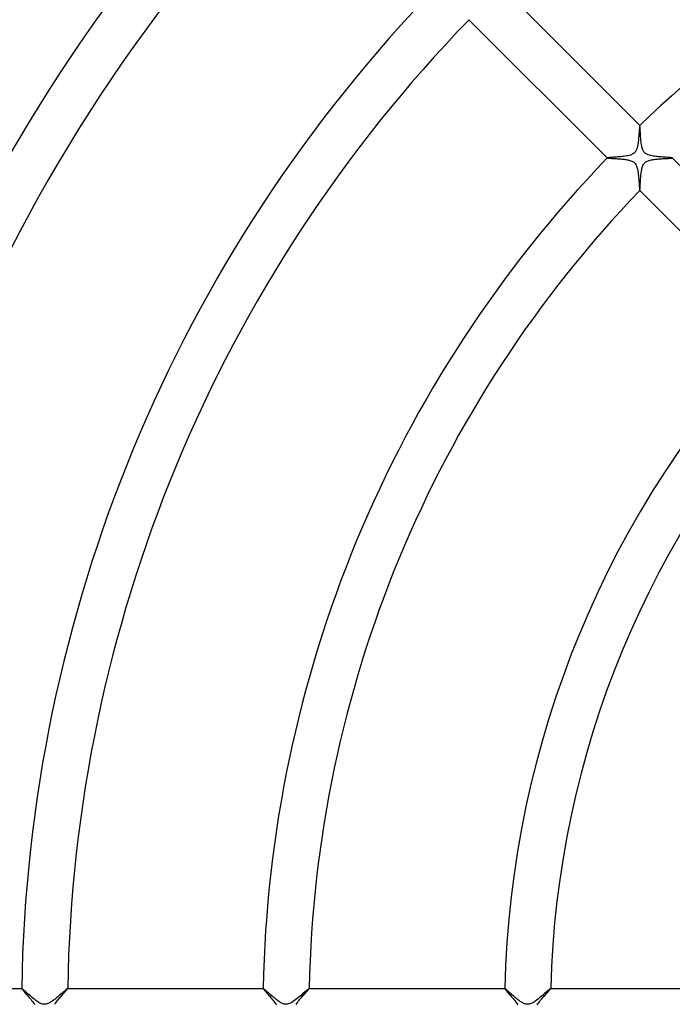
# Model space of a CAD drawing. Header units: millimetres. Extents: x -385 to 385, y -385 to 385.
# Tile 61 of 103: x -128 to -71, y 1 to 86. Entities that reach past the tile are written whole.
import ezdxf

# ---------------------------------------------------------------- set-up
doc = ezdxf.new("R2010")
doc.units = ezdxf.units.MM
doc.layers.add('HIDDEN', color=7, linetype='Continuous')
doc.layers.add('THICK', color=7, linetype='Continuous')

msp = doc.modelspace()

# ---------------------------------------------------------------- linework, layer by layer
at = {"layer": 'HIDDEN'}
for p, q in [((-74.311, 76.23), (-74.317, 76.154)), ((-74.306, 76.304), (-74.311, 76.23)), ((-74.3, 76.377), (-74.306, 76.304)), ((-74.295, 76.447), (-74.3, 76.377)), ((-74.29, 76.515), (-74.295, 76.447)), ((-74.285, 76.58), (-74.29, 76.515)), ((-74.281, 76.642), (-74.285, 76.58)), ((-74.276, 76.7), (-74.281, 76.642)), ((-74.272, 76.756), (-74.276, 76.7)), ((-74.268, 76.807), (-74.272, 76.756)), ((-74.264, 76.855), (-74.268, 76.807)), ((-74.26, 76.898), (-74.264, 76.855)), ((-74.256, 76.937), (-74.26, 76.898)), ((-74.252, 76.971), (-74.256, 76.937)), ((-74.249, 77), (-74.252, 76.971)), ((-74.245, 77.024), (-74.249, 77)), ((-74.242, 77.041), (-74.245, 77.024)), ((-74.238, 77.053), (-74.242, 77.041)), ((-74.235, 77.06), (-74.238, 77.053)), ((-74.234, 77.06), (-74.235, 77.06)), ((-74.233, 77.061), (-74.234, 77.06)), ((-74.234, 77.06), (-74.234, 77.06)), ((-74.232, 77.06), (-74.233, 77.061)), ((-74.231, 77.06), (-74.232, 77.06)), ((-74.232, 77.06), (-74.232, 77.06)), ((-74.409, 75.36), (-74.423, 75.288)), ((-74.396, 75.435), (-74.409, 75.36)), ((-74.385, 75.512), (-74.396, 75.435)), ((-74.374, 75.59), (-74.385, 75.512)), ((-74.364, 75.67), (-74.374, 75.59)), ((-74.355, 75.751), (-74.364, 75.67)), ((-74.346, 75.833), (-74.355, 75.751)), ((-74.338, 75.915), (-74.346, 75.833)), ((-74.331, 75.996), (-74.338, 75.915)), ((-74.324, 76.075), (-74.331, 75.996)), ((-74.317, 76.154), (-74.324, 76.075)), ((-74.965, 74.514), (-75.06, 74.48)), ((-74.887, 74.548), (-74.965, 74.514)), ((-74.824, 74.582), (-74.887, 74.548)), ((-74.772, 74.616), (-74.824, 74.582)), ((-74.725, 74.654), (-74.772, 74.616)), ((-74.68, 74.695), (-74.725, 74.654)), ((-74.639, 74.742), (-74.68, 74.695)), ((-74.603, 74.792), (-74.639, 74.742)), ((-74.57, 74.845), (-74.603, 74.792)), ((-74.541, 74.9), (-74.57, 74.845)), ((-74.516, 74.959), (-74.541, 74.9)), ((-74.493, 75.021), (-74.516, 74.959)), ((-74.472, 75.085), (-74.493, 75.021)), ((-74.454, 75.15), (-74.472, 75.085)), ((-74.438, 75.218), (-74.454, 75.15)), ((-74.423, 75.288), (-74.438, 75.218)), ((-77.06, 74.234), (-77.061, 74.233)), ((-77.061, 74.233), (-77.06, 74.232)), ((-77.046, 74.241), (-77.06, 74.235)), ((-77.06, 74.235), (-77.06, 74.234)), ((-77.06, 74.234), (-77.06, 74.234)), ((-77.06, 74.232), (-77.06, 74.232)), ((-77.06, 74.232), (-77.06, 74.231)), ((-77.015, 74.246), (-77.046, 74.241)), ((-76.969, 74.253), (-77.015, 74.246)), ((-76.908, 74.259), (-76.969, 74.253)), ((-76.833, 74.266), (-76.908, 74.259)), ((-76.746, 74.273), (-76.833, 74.266)), ((-76.648, 74.28), (-76.746, 74.273)), ((-76.54, 74.288), (-76.648, 74.28)), ((-76.424, 74.297), (-76.54, 74.288)), ((-76.301, 74.306), (-76.424, 74.297)), ((-76.172, 74.316), (-76.301, 74.306)), ((-76.041, 74.327), (-76.172, 74.316)), ((-75.91, 74.339), (-76.041, 74.327)), ((-75.778, 74.352), (-75.91, 74.339)), ((-75.648, 74.367), (-75.778, 74.352)), ((-75.522, 74.383), (-75.648, 74.367)), ((-75.399, 74.402), (-75.522, 74.383)), ((-75.281, 74.424), (-75.399, 74.402)), ((-75.167, 74.45), (-75.281, 74.424)), ((-75.06, 74.48), (-75.167, 74.45)), ((-73.957, 73.577), (-73.921, 73.649)), ((-73.921, 73.649), (-73.883, 73.71)), ((-73.883, 73.71), (-73.843, 73.763)), ((-73.843, 73.763), (-73.798, 73.811)), ((-73.798, 73.811), (-73.749, 73.854)), ((-73.749, 73.854), (-73.696, 73.893)), ((-73.696, 73.893), (-73.635, 73.929)), ((-73.635, 73.929), (-73.566, 73.962)), ((-73.566, 73.962), (-73.487, 73.993)), ((-73.487, 73.993), (-73.404, 74.02)), ((-73.404, 74.02), (-73.32, 74.042)), ((-73.32, 74.042), (-73.236, 74.06)), ((-73.236, 74.06), (-73.153, 74.076)), ((-73.153, 74.076), (-73.067, 74.09)), ((-73.067, 74.09), (-72.979, 74.103)), ((-72.979, 74.103), (-72.888, 74.114)), ((-72.888, 74.114), (-72.796, 74.125)), ((-72.796, 74.125), (-72.701, 74.134)), ((-72.701, 74.134), (-72.606, 74.143)), ((-72.606, 74.143), (-72.51, 74.15)), ((-72.51, 74.15), (-72.415, 74.158)), ((-72.415, 74.158), (-72.32, 74.164)), ((-72.32, 74.164), (-72.228, 74.17)), ((-72.228, 74.17), (-72.139, 74.176)), ((-72.139, 74.176), (-72.053, 74.181)), ((-72.053, 74.181), (-71.97, 74.185)), ((-71.97, 74.185), (-71.892, 74.19)), ((-71.892, 74.19), (-71.818, 74.194)), ((-71.818, 74.194), (-71.748, 74.198)), ((-71.748, 74.198), (-71.683, 74.202)), ((-71.683, 74.202), (-71.625, 74.205)), ((-71.625, 74.205), (-71.572, 74.209)), ((-71.572, 74.209), (-71.526, 74.213)), ((-71.526, 74.213), (-71.486, 74.216)), ((-71.486, 74.216), (-71.454, 74.22)), ((-71.454, 74.22), (-71.43, 74.223)), ((-71.43, 74.223), (-71.414, 74.227)), ((-71.414, 74.227), (-71.406, 74.231)), ((-71.405, 74.234), (-71.406, 74.234)), ((-71.406, 74.231), (-71.405, 74.231)), ((-71.405, 74.233), (-71.405, 74.234)), ((-71.405, 74.232), (-71.405, 74.233)), ((-71.405, 74.231), (-71.405, 74.232)), ((-71.405, 74.232), (-71.405, 74.232)), ((-74.128, 72.764), (-74.116, 72.879)), ((-74.116, 72.879), (-74.101, 72.991)), ((-74.101, 72.991), (-74.085, 73.1)), ((-74.085, 73.1), (-74.067, 73.205)), ((-74.067, 73.205), (-74.045, 73.306)), ((-74.045, 73.306), (-74.02, 73.403)), ((-74.02, 73.403), (-73.99, 73.495)), ((-73.99, 73.495), (-73.957, 73.577)), ((-74.191, 71.858), (-74.186, 71.959)), ((-74.186, 71.959), (-74.18, 72.066)), ((-74.18, 72.066), (-74.173, 72.178)), ((-74.173, 72.178), (-74.166, 72.293)), ((-74.166, 72.293), (-74.158, 72.41)), ((-74.158, 72.41), (-74.149, 72.529)), ((-74.149, 72.529), (-74.139, 72.647)), ((-74.139, 72.647), (-74.128, 72.764)), ((-74.234, 71.406), (-74.234, 71.405)), ((-74.234, 71.405), (-74.233, 71.405)), ((-74.233, 71.405), (-74.232, 71.405)), ((-74.232, 71.405), (-74.232, 71.405)), ((-74.232, 71.405), (-74.231, 71.405)), ((-74.231, 71.406), (-74.226, 71.418)), ((-74.231, 71.405), (-74.231, 71.406)), ((-74.226, 71.418), (-74.221, 71.445)), ((-74.221, 71.445), (-74.216, 71.486)), ((-74.216, 71.486), (-74.212, 71.539)), ((-74.212, 71.539), (-74.207, 71.604)), ((-74.207, 71.604), (-74.202, 71.68)), ((-74.202, 71.68), (-74.197, 71.765)), ((-74.197, 71.765), (-74.191, 71.858)), ((-127.983, 2), (-127.984, 1.999)), ((-127.984, 1.999), (-127.984, 1.999)), ((-127.984, 1.999), (-127.984, 1.998)), ((-127.984, 1.998), (-127.984, 1.997)), ((-127.984, 1.997), (-127.981, 1.988)), ((-127.982, 2), (-127.983, 2)), ((-127.983, 2), (-127.983, 2)), ((-127.981, 1.988), (-127.97, 1.97)), ((-127.97, 1.97), (-127.951, 1.945)), ((-127.951, 1.945), (-127.926, 1.912)), ((-127.926, 1.912), (-127.893, 1.872)), ((-127.893, 1.872), (-127.854, 1.825)), ((-127.854, 1.825), (-127.809, 1.772)), ((-127.809, 1.772), (-127.757, 1.712)), ((-124.245, 1.683), (-124.196, 1.738)), ((-124.196, 1.738), (-124.151, 1.79)), ((-124.151, 1.79), (-124.11, 1.837)), ((-124.11, 1.837), (-124.074, 1.879)), ((-124.074, 1.879), (-124.043, 1.915)), ((-124.043, 1.915), (-124.018, 1.946)), ((-124.018, 1.946), (-123.999, 1.97)), ((-123.999, 1.97), (-123.988, 1.988)), ((-123.988, 1.988), (-123.984, 1.997)), ((-123.985, 2), (-123.986, 2)), ((-123.986, 2), (-123.986, 2)), ((-123.985, 1.999), (-123.985, 2)), ((-123.984, 1.999), (-123.985, 1.999)), ((-123.984, 1.998), (-123.984, 1.999)), ((-123.984, 1.997), (-123.984, 1.998)), ((-106.98, 2), (-106.981, 1.999)), ((-106.981, 1.999), (-106.981, 1.999)), ((-106.981, 1.999), (-106.981, 1.998)), ((-106.981, 1.998), (-106.981, 1.997)), ((-106.981, 1.997), (-106.978, 1.989)), ((-106.979, 2), (-106.98, 2)), ((-106.98, 2), (-106.98, 2)), ((-106.978, 1.989), (-106.969, 1.973)), ((-106.969, 1.973), (-106.953, 1.951)), ((-106.953, 1.951), (-106.932, 1.924)), ((-106.932, 1.924), (-106.905, 1.889)), ((-106.905, 1.889), (-106.871, 1.849)), ((-106.871, 1.849), (-106.833, 1.804)), ((-106.833, 1.804), (-106.79, 1.753)), ((-106.79, 1.753), (-106.742, 1.697)), ((-103.275, 1.647), (-103.213, 1.716)), ((-103.213, 1.716), (-103.157, 1.78)), ((-103.157, 1.78), (-103.107, 1.837)), ((-103.107, 1.837), (-103.064, 1.887)), ((-103.064, 1.887), (-103.029, 1.929)), ((-103.029, 1.929), (-103.003, 1.962)), ((-103.003, 1.962), (-102.986, 1.985)), ((-102.986, 1.985), (-102.981, 1.997)), ((-102.982, 2), (-102.983, 2)), ((-102.981, 1.999), (-102.982, 2)), ((-102.982, 2), (-102.982, 2)), ((-102.981, 1.998), (-102.981, 1.999)), ((-102.981, 1.999), (-102.981, 1.999)), ((-102.981, 1.997), (-102.981, 1.998)), ((-85.976, 1.999), (-85.977, 1.998)), ((-85.977, 1.998), (-85.977, 1.997)), ((-85.977, 1.997), (-85.973, 1.986)), ((-85.975, 2), (-85.976, 2)), ((-85.976, 2), (-85.976, 1.999)), ((-85.976, 1.999), (-85.976, 1.999)), ((-85.974, 2), (-85.975, 2)), ((-85.973, 1.986), (-85.96, 1.967)), ((-85.96, 1.967), (-85.94, 1.939)), ((-85.94, 1.939), (-85.911, 1.903)), ((-85.911, 1.903), (-85.876, 1.859)), ((-85.876, 1.859), (-85.833, 1.809)), ((-85.833, 1.809), (-85.785, 1.752)), ((-85.785, 1.752), (-85.732, 1.689)), ((-82.241, 1.681), (-82.184, 1.745)), ((-82.184, 1.745), (-82.132, 1.803)), ((-82.132, 1.803), (-82.087, 1.855)), ((-82.087, 1.855), (-82.048, 1.9)), ((-82.048, 1.9), (-82.017, 1.937)), ((-82.017, 1.937), (-81.994, 1.966)), ((-81.994, 1.966), (-81.981, 1.986)), ((-81.981, 1.986), (-81.976, 1.997)), ((-81.977, 2), (-81.978, 2)), ((-81.976, 1.999), (-81.977, 2)), ((-81.977, 2), (-81.977, 2)), ((-81.976, 1.998), (-81.976, 1.999)), ((-81.976, 1.999), (-81.976, 1.999)), ((-81.976, 1.997), (-81.976, 1.998)), ((-127.757, 1.712), (-127.701, 1.647)), ((-127.701, 1.647), (-127.64, 1.576)), ((-127.64, 1.576), (-127.574, 1.5)), ((-127.574, 1.5), (-127.505, 1.42)), ((-127.505, 1.42), (-127.432, 1.335)), ((-127.432, 1.335), (-127.356, 1.246)), ((-127.356, 1.246), (-127.28, 1.155)), ((-127.28, 1.155), (-127.202, 1.062)), ((-127.202, 1.062), (-127.127, 0.969)), ((-127.127, 0.969), (-127.053, 0.875)), ((-127.053, 0.875), (-126.982, 0.782)), ((-124.969, 0.839), (-124.91, 0.913)), ((-124.91, 0.913), (-124.85, 0.988)), ((-124.85, 0.988), (-124.787, 1.064)), ((-124.787, 1.064), (-124.723, 1.139)), ((-124.723, 1.139), (-124.659, 1.215)), ((-124.659, 1.215), (-124.595, 1.288)), ((-124.595, 1.288), (-124.532, 1.36)), ((-124.532, 1.36), (-124.47, 1.43)), ((-124.47, 1.43), (-124.411, 1.498)), ((-124.411, 1.498), (-124.353, 1.563)), ((-124.353, 1.563), (-124.298, 1.624)), ((-124.298, 1.624), (-124.245, 1.683)), ((-106.742, 1.697), (-106.69, 1.637)), ((-106.69, 1.637), (-106.634, 1.572)), ((-106.634, 1.572), (-106.575, 1.503)), ((-106.575, 1.503), (-106.512, 1.431)), ((-106.512, 1.431), (-106.447, 1.355)), ((-106.447, 1.355), (-106.38, 1.276)), ((-106.38, 1.276), (-106.31, 1.193)), ((-106.31, 1.193), (-106.239, 1.108)), ((-106.239, 1.108), (-106.167, 1.02)), ((-106.167, 1.02), (-106.096, 0.93)), ((-106.096, 0.93), (-106.025, 0.84)), ((-104.002, 0.796), (-103.932, 0.886)), ((-103.932, 0.886), (-103.858, 0.977)), ((-103.858, 0.977), (-103.783, 1.067)), ((-103.783, 1.067), (-103.708, 1.156)), ((-103.708, 1.156), (-103.632, 1.245)), ((-103.632, 1.245), (-103.557, 1.331)), ((-103.557, 1.331), (-103.482, 1.415)), ((-103.482, 1.415), (-103.41, 1.496)), ((-103.41, 1.496), (-103.341, 1.574)), ((-103.341, 1.574), (-103.275, 1.647)), ((-85.732, 1.689), (-85.674, 1.621)), ((-85.674, 1.621), (-85.611, 1.549)), ((-85.611, 1.549), (-85.545, 1.472)), ((-85.545, 1.472), (-85.476, 1.391)), ((-85.476, 1.391), (-85.404, 1.306)), ((-85.404, 1.306), (-85.33, 1.219)), ((-85.33, 1.219), (-85.255, 1.129)), ((-85.255, 1.129), (-85.181, 1.039)), ((-85.181, 1.039), (-85.108, 0.948)), ((-85.108, 0.948), (-85.038, 0.858)), ((-85.038, 0.858), (-84.97, 0.768)), ((-82.957, 0.853), (-82.884, 0.944)), ((-82.884, 0.944), (-82.81, 1.034)), ((-82.81, 1.034), (-82.734, 1.123)), ((-82.734, 1.123), (-82.659, 1.211)), ((-82.659, 1.211), (-82.584, 1.297)), ((-82.584, 1.297), (-82.51, 1.381)), ((-82.51, 1.381), (-82.438, 1.461)), ((-82.438, 1.461), (-82.369, 1.539)), ((-82.369, 1.539), (-82.303, 1.612)), ((-82.303, 1.612), (-82.241, 1.681)), ((-126.982, 0.782), (-126.915, 0.689)), ((-126.915, 0.689), (-126.853, 0.598)), ((-125.127, 0.624), (-125.077, 0.695)), ((-125.077, 0.695), (-125.025, 0.766)), ((-125.025, 0.766), (-124.969, 0.839)), ((-106.025, 0.84), (-105.957, 0.749)), ((-105.957, 0.749), (-105.893, 0.659)), ((-105.893, 0.659), (-105.833, 0.569)), ((-104.129, 0.621), (-104.068, 0.708)), ((-104.068, 0.708), (-104.002, 0.796)), ((-84.97, 0.768), (-84.907, 0.679)), ((-84.907, 0.679), (-84.848, 0.592)), ((-83.152, 0.586), (-83.092, 0.674)), ((-83.092, 0.674), (-83.026, 0.763)), ((-83.026, 0.763), (-82.957, 0.853))]:
    msp.add_line(p, q, dxfattribs=at)
at = {"layer": 'THICK'}
for p, q in [((-86.257, 89.086), (-74.231, 77.06)), ((-77.06, 74.231), (-89.086, 86.257)), ((-74.227, 77.049), (-74.231, 77.06)), ((-74.222, 77.026), (-74.227, 77.049)), ((-74.218, 76.992), (-74.222, 77.026)), ((-74.213, 76.946), (-74.218, 76.992)), ((-74.209, 76.89), (-74.213, 76.946)), ((-74.204, 76.825), (-74.209, 76.89)), ((-74.199, 76.751), (-74.204, 76.825)), ((-74.194, 76.669), (-74.199, 76.751)), ((-74.189, 76.58), (-74.194, 76.669)), ((-74.183, 76.485), (-74.189, 76.58)), ((-74.178, 76.384), (-74.183, 76.485)), ((-74.171, 76.28), (-74.178, 76.384)), ((-74.164, 76.172), (-74.171, 76.28)), ((-74.157, 76.062), (-74.164, 76.172)), ((-74.148, 75.951), (-74.157, 76.062)), ((-74.138, 75.839), (-74.148, 75.951)), ((-74.128, 75.727), (-74.138, 75.839)), ((-74.115, 75.616), (-74.128, 75.727)), ((-74.102, 75.507), (-74.115, 75.616)), ((-74.086, 75.401), (-74.102, 75.507)), ((-74.068, 75.297), (-74.086, 75.401)), ((-74.047, 75.197), (-74.068, 75.297)), ((-74.023, 75.102), (-74.047, 75.197)), ((-73.995, 75.014), (-74.023, 75.102)), ((-73.966, 74.937), (-73.995, 75.014)), ((-73.936, 74.872), (-73.966, 74.937)), ((-73.905, 74.817), (-73.936, 74.872)), ((-73.875, 74.772), (-73.905, 74.817)), ((-73.843, 74.73), (-73.875, 74.772)), ((-73.808, 74.691), (-73.843, 74.73)), ((-73.77, 74.656), (-73.808, 74.691)), ((-73.729, 74.623), (-73.77, 74.656)), ((-73.684, 74.592), (-73.729, 74.623)), ((-73.631, 74.561), (-73.684, 74.592)), ((-73.566, 74.529), (-73.631, 74.561)), ((-73.49, 74.499), (-73.566, 74.529)), ((-77.06, 74.231), (-77.051, 74.227)), ((-77.051, 74.227), (-77.033, 74.223)), ((-77.033, 74.223), (-77.007, 74.219)), ((-77.007, 74.219), (-76.971, 74.215)), ((-76.971, 74.215), (-76.928, 74.212)), ((-76.928, 74.212), (-76.878, 74.208)), ((-76.878, 74.208), (-76.821, 74.204)), ((-76.821, 74.204), (-76.757, 74.2)), ((-76.757, 74.2), (-76.687, 74.195)), ((-76.687, 74.195), (-76.612, 74.191)), ((-76.612, 74.191), (-76.533, 74.186)), ((-76.533, 74.186), (-76.449, 74.181)), ((-76.449, 74.181), (-76.362, 74.176)), ((-76.362, 74.176), (-76.271, 74.17)), ((-76.271, 74.17), (-76.177, 74.164)), ((-76.177, 74.164), (-76.081, 74.158)), ((-76.081, 74.158), (-75.985, 74.151)), ((-75.985, 74.151), (-75.889, 74.143)), ((-75.889, 74.143), (-75.793, 74.134)), ((-75.793, 74.134), (-75.698, 74.125)), ((-75.698, 74.125), (-75.605, 74.114)), ((-75.605, 74.114), (-75.514, 74.103)), ((-75.514, 74.103), (-75.425, 74.09)), ((-75.425, 74.09), (-75.339, 74.076)), ((-75.339, 74.076), (-75.257, 74.06)), ((-75.257, 74.06), (-75.176, 74.042)), ((-75.176, 74.042), (-75.094, 74.021)), ((-75.094, 74.021), (-75.012, 73.995)), ((-75.012, 73.995), (-74.933, 73.964)), ((-74.933, 73.964), (-74.857, 73.928)), ((-74.857, 73.928), (-74.789, 73.887)), ((-74.789, 73.887), (-74.729, 73.842)), ((-74.729, 73.842), (-74.675, 73.792)), ((-74.675, 73.792), (-74.627, 73.735)), ((-74.627, 73.735), (-74.583, 73.671)), ((-74.583, 73.671), (-74.544, 73.598)), ((-73.399, 74.469), (-73.49, 74.499)), ((-73.298, 74.443), (-73.399, 74.469)), ((-73.19, 74.419), (-73.298, 74.443)), ((-73.077, 74.399), (-73.19, 74.419)), ((-72.96, 74.381), (-73.077, 74.399)), ((-72.84, 74.366), (-72.96, 74.381)), ((-72.717, 74.352), (-72.84, 74.366)), ((-72.593, 74.339), (-72.717, 74.352)), ((-72.47, 74.328), (-72.593, 74.339)), ((-72.347, 74.318), (-72.47, 74.328)), ((-72.226, 74.308), (-72.347, 74.318)), ((-72.109, 74.3), (-72.226, 74.308)), ((-71.996, 74.292), (-72.109, 74.3)), ((-71.889, 74.284), (-71.996, 74.292)), ((-71.79, 74.277), (-71.889, 74.284)), ((-71.699, 74.27), (-71.79, 74.277)), ((-71.618, 74.263), (-71.699, 74.27)), ((-71.548, 74.257), (-71.618, 74.263)), ((-71.491, 74.251), (-71.548, 74.257)), ((-71.448, 74.245), (-71.491, 74.251)), ((-71.419, 74.24), (-71.448, 74.245)), ((-71.406, 74.234), (-71.419, 74.24)), ((-71.406, 74.234), (-59.379, 62.207)), ((-74.544, 73.598), (-74.508, 73.516)), ((-74.508, 73.516), (-74.479, 73.43)), ((-74.479, 73.43), (-74.454, 73.343)), ((-74.454, 73.343), (-74.433, 73.255)), ((-74.433, 73.255), (-74.415, 73.169)), ((-74.415, 73.169), (-74.4, 73.081)), ((-74.4, 73.081), (-74.386, 72.989)), ((-74.386, 72.989), (-74.373, 72.895)), ((-74.373, 72.895), (-74.361, 72.798)), ((-74.361, 72.798), (-74.35, 72.7)), ((-74.35, 72.7), (-74.34, 72.6)), ((-74.34, 72.6), (-74.331, 72.501)), ((-74.331, 72.501), (-74.322, 72.401)), ((-74.322, 72.401), (-74.314, 72.302)), ((-74.314, 72.302), (-74.307, 72.206)), ((-74.307, 72.206), (-74.3, 72.115)), ((-74.3, 72.115), (-74.294, 72.028)), ((-74.294, 72.028), (-74.288, 71.945)), ((-74.288, 71.945), (-74.282, 71.868)), ((-74.282, 71.868), (-74.277, 71.796)), ((-74.277, 71.796), (-74.272, 71.729)), ((-74.272, 71.729), (-74.267, 71.668)), ((-74.267, 71.668), (-74.263, 71.612)), ((-74.263, 71.612), (-74.258, 71.563)), ((-74.258, 71.563), (-74.254, 71.519)), ((-74.254, 71.519), (-74.25, 71.482)), ((-74.25, 71.482), (-74.246, 71.452)), ((-74.246, 71.452), (-74.242, 71.429)), ((-74.242, 71.429), (-74.238, 71.413)), ((-74.238, 71.413), (-74.234, 71.406)), ((-62.207, 59.379), (-74.234, 71.406)), ((-144.989, 2), (-127.982, 2)), ((-127.967, 1.993), (-127.982, 2)), ((-127.94, 1.974), (-127.967, 1.993)), ((-127.902, 1.944), (-127.94, 1.974)), ((-127.853, 1.903), (-127.902, 1.944)), ((-127.796, 1.853), (-127.853, 1.903)), ((-127.73, 1.795), (-127.796, 1.853)), ((-127.658, 1.731), (-127.73, 1.795)), ((-127.579, 1.661), (-127.658, 1.731)), ((-124.297, 1.75), (-124.353, 1.701)), ((-124.245, 1.795), (-124.297, 1.75)), ((-124.197, 1.836), (-124.245, 1.795)), ((-124.153, 1.873), (-124.197, 1.836)), ((-124.114, 1.906), (-124.153, 1.873)), ((-124.079, 1.935), (-124.114, 1.906)), ((-124.05, 1.958), (-124.079, 1.935)), ((-124.026, 1.976), (-124.05, 1.958)), ((-124.008, 1.989), (-124.026, 1.976)), ((-123.994, 1.997), (-124.008, 1.989)), ((-123.986, 2), (-123.994, 1.997)), ((-123.986, 2), (-106.979, 2)), ((-106.97, 1.997), (-106.979, 2)), ((-106.954, 1.987), (-106.97, 1.997)), ((-106.933, 1.971), (-106.954, 1.987)), ((-106.905, 1.949), (-106.933, 1.971)), ((-106.873, 1.922), (-106.905, 1.949)), ((-106.835, 1.89), (-106.873, 1.922)), ((-106.793, 1.853), (-106.835, 1.89)), ((-106.747, 1.813), (-106.793, 1.853)), ((-106.697, 1.768), (-106.747, 1.813)), ((-106.643, 1.721), (-106.697, 1.768)), ((-106.587, 1.67), (-106.643, 1.721)), ((-103.267, 1.774), (-103.354, 1.698)), ((-103.19, 1.84), (-103.267, 1.774)), ((-103.123, 1.896), (-103.19, 1.84)), ((-103.069, 1.941), (-103.123, 1.896)), ((-103.027, 1.974), (-103.069, 1.941)), ((-102.998, 1.993), (-103.027, 1.974)), ((-102.983, 2), (-102.998, 1.993)), ((-102.983, 2), (-85.974, 2)), ((-85.966, 1.997), (-85.974, 2)), ((-85.952, 1.989), (-85.966, 1.997)), ((-85.933, 1.975), (-85.952, 1.989)), ((-85.909, 1.955), (-85.933, 1.975)), ((-85.879, 1.931), (-85.909, 1.955)), ((-85.845, 1.901), (-85.879, 1.931)), ((-85.806, 1.868), (-85.845, 1.901)), ((-85.763, 1.83), (-85.806, 1.868)), ((-85.716, 1.788), (-85.763, 1.83)), ((-85.666, 1.743), (-85.716, 1.788)), ((-85.612, 1.695), (-85.666, 1.743)), ((-82.287, 1.753), (-82.379, 1.674)), ((-82.205, 1.823), (-82.287, 1.753)), ((-82.133, 1.884), (-82.205, 1.823)), ((-82.073, 1.933), (-82.133, 1.884)), ((-82.027, 1.97), (-82.073, 1.933)), ((-81.995, 1.992), (-82.027, 1.97)), ((-81.978, 2), (-81.995, 1.992)), ((-81.978, 2), (-64.967, 2)), ((-127.495, 1.587), (-127.579, 1.661)), ((-127.408, 1.51), (-127.495, 1.587)), ((-127.318, 1.431), (-127.408, 1.51)), ((-127.226, 1.351), (-127.318, 1.431)), ((-127.133, 1.271), (-127.226, 1.351)), ((-127.038, 1.192), (-127.133, 1.271)), ((-126.943, 1.114), (-127.038, 1.192)), ((-126.849, 1.039), (-126.943, 1.114)), ((-126.755, 0.967), (-126.849, 1.039)), ((-126.663, 0.9), (-126.755, 0.967)), ((-126.572, 0.839), (-126.663, 0.9)), ((-125.328, 0.902), (-125.409, 0.848)), ((-125.247, 0.96), (-125.328, 0.902)), ((-125.165, 1.022), (-125.247, 0.96)), ((-125.083, 1.085), (-125.165, 1.022)), ((-125.001, 1.151), (-125.083, 1.085)), ((-124.919, 1.218), (-125.001, 1.151)), ((-124.838, 1.285), (-124.919, 1.218)), ((-124.761, 1.35), (-124.838, 1.285)), ((-124.685, 1.414), (-124.761, 1.35)), ((-124.613, 1.476), (-124.685, 1.414)), ((-124.543, 1.536), (-124.613, 1.476)), ((-124.476, 1.594), (-124.543, 1.536)), ((-124.413, 1.649), (-124.476, 1.594)), ((-124.353, 1.701), (-124.413, 1.649)), ((-106.527, 1.617), (-106.587, 1.67)), ((-106.465, 1.562), (-106.527, 1.617)), ((-106.401, 1.505), (-106.465, 1.562)), ((-106.334, 1.446), (-106.401, 1.505)), ((-106.266, 1.387), (-106.334, 1.446)), ((-106.195, 1.326), (-106.266, 1.387)), ((-106.124, 1.265), (-106.195, 1.326)), ((-106.053, 1.205), (-106.124, 1.265)), ((-105.982, 1.147), (-106.053, 1.205)), ((-105.912, 1.09), (-105.982, 1.147)), ((-105.842, 1.034), (-105.912, 1.09)), ((-105.773, 0.981), (-105.842, 1.034)), ((-105.705, 0.931), (-105.773, 0.981)), ((-105.639, 0.884), (-105.705, 0.931)), ((-105.574, 0.84), (-105.639, 0.884)), ((-104.384, 0.863), (-104.5, 0.79)), ((-104.266, 0.946), (-104.384, 0.863)), ((-104.145, 1.036), (-104.266, 0.946)), ((-104.023, 1.131), (-104.145, 1.036)), ((-103.902, 1.231), (-104.023, 1.131)), ((-103.782, 1.331), (-103.902, 1.231)), ((-103.665, 1.431), (-103.782, 1.331)), ((-103.554, 1.526), (-103.665, 1.431)), ((-103.45, 1.615), (-103.554, 1.526)), ((-103.354, 1.698), (-103.45, 1.615)), ((-85.555, 1.644), (-85.612, 1.695)), ((-85.495, 1.591), (-85.555, 1.644)), ((-85.432, 1.535), (-85.495, 1.591)), ((-85.367, 1.478), (-85.432, 1.535)), ((-85.3, 1.418), (-85.367, 1.478)), ((-85.23, 1.358), (-85.3, 1.418)), ((-85.159, 1.296), (-85.23, 1.358)), ((-85.086, 1.234), (-85.159, 1.296)), ((-85.011, 1.171), (-85.086, 1.234)), ((-84.935, 1.109), (-85.011, 1.171)), ((-84.859, 1.048), (-84.935, 1.109)), ((-84.783, 0.989), (-84.859, 1.048)), ((-84.707, 0.933), (-84.783, 0.989)), ((-84.631, 0.879), (-84.707, 0.933)), ((-84.557, 0.829), (-84.631, 0.879)), ((-83.288, 0.929), (-83.402, 0.851)), ((-83.171, 1.015), (-83.288, 0.929)), ((-83.053, 1.107), (-83.171, 1.015)), ((-82.933, 1.203), (-83.053, 1.107)), ((-82.815, 1.302), (-82.933, 1.203)), ((-82.698, 1.4), (-82.815, 1.302)), ((-82.585, 1.496), (-82.698, 1.4)), ((-82.478, 1.588), (-82.585, 1.496)), ((-82.379, 1.674), (-82.478, 1.588)), ((-126.484, 0.784), (-126.572, 0.839)), ((-126.398, 0.736), (-126.484, 0.784)), ((-126.319, 0.698), (-126.398, 0.736)), ((-126.249, 0.671), (-126.319, 0.698)), ((-126.188, 0.651), (-126.249, 0.671)), ((-126.133, 0.638), (-126.188, 0.651)), ((-126.081, 0.63), (-126.133, 0.638)), ((-126.03, 0.625), (-126.081, 0.63)), ((-125.979, 0.625), (-126.03, 0.625)), ((-125.928, 0.628), (-125.979, 0.625)), ((-125.876, 0.636), (-125.928, 0.628)), ((-125.823, 0.648), (-125.876, 0.636)), ((-125.765, 0.665), (-125.823, 0.648)), ((-125.703, 0.688), (-125.765, 0.665)), ((-125.636, 0.717), (-125.703, 0.688)), ((-125.565, 0.754), (-125.636, 0.717)), ((-125.488, 0.798), (-125.565, 0.754)), ((-125.409, 0.848), (-125.488, 0.798)), ((-105.509, 0.799), (-105.574, 0.84)), ((-105.445, 0.762), (-105.509, 0.799)), ((-105.381, 0.728), (-105.445, 0.762)), ((-105.316, 0.697), (-105.381, 0.728)), ((-105.252, 0.672), (-105.316, 0.697)), ((-105.188, 0.651), (-105.252, 0.672)), ((-105.124, 0.636), (-105.188, 0.651)), ((-105.06, 0.627), (-105.124, 0.636)), ((-104.997, 0.625), (-105.06, 0.627)), ((-104.933, 0.628), (-104.997, 0.625)), ((-104.868, 0.637), (-104.933, 0.628)), ((-104.793, 0.656), (-104.868, 0.637)), ((-104.708, 0.686), (-104.793, 0.656)), ((-104.61, 0.73), (-104.708, 0.686)), ((-104.5, 0.79), (-104.61, 0.73)), ((-84.483, 0.784), (-84.557, 0.829)), ((-84.41, 0.743), (-84.483, 0.784)), ((-84.339, 0.708), (-84.41, 0.743)), ((-84.269, 0.678), (-84.339, 0.708)), ((-84.203, 0.656), (-84.269, 0.678)), ((-84.141, 0.64), (-84.203, 0.656)), ((-84.081, 0.63), (-84.141, 0.64)), ((-84.024, 0.625), (-84.081, 0.63)), ((-83.967, 0.625), (-84.024, 0.625)), ((-83.91, 0.63), (-83.967, 0.625)), ((-83.853, 0.64), (-83.91, 0.63)), ((-83.787, 0.657), (-83.853, 0.64)), ((-83.709, 0.685), (-83.787, 0.657)), ((-83.617, 0.726), (-83.709, 0.685)), ((-83.513, 0.782), (-83.617, 0.726)), ((-83.402, 0.851), (-83.513, 0.782))]:
    msp.add_line(p, q, dxfattribs=at)
for radius, start, end in [(170, 135.67406, 179.32594), (166, 135.69033, 179.30966), (107, 91.07101, 133.929), (149, 135.76911, 179.23088), (145, 135.79031, 179.20968), (128, 135.89528, 179.10472), (124, 135.92415, 179.07584), (107, 136.071, 178.92899), (103, 136.1126, 178.88739), (86, 136.33256, 178.66743), (82, 136.39759, 178.6024)]:
    msp.add_arc((0, 0), radius, start, end, dxfattribs=at)

doc.saveas('drawing.dxf')
